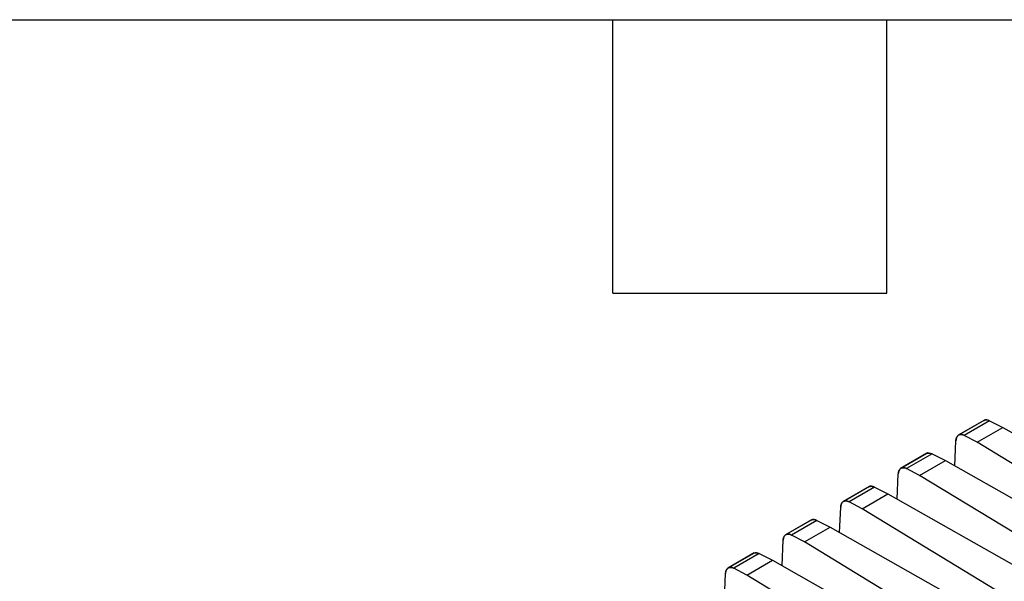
# Model space of a CAD drawing. Header units: millimetres. Extents: x 10 to 410, y 10 to 314.
# Tile 29 of 30: x 341 to 382, y 291 to 314. Entities that reach past the tile are written whole.
import ezdxf

# ---------------------------------------------------------------- set-up
doc = ezdxf.new("R2010")
doc.units = ezdxf.units.MM
doc.header["$LTSCALE"] = 1.5
doc.layers.add('TEXT', color=140, linetype='Continuous', lineweight=25)

msp = doc.modelspace()

# ---------------------------------------------------------------- linework, layer by layer
for p, q in [((381.272, 297.599), (380.172, 296.964)), ((381.266, 297.596), (380.178, 296.967)), ((381.483, 297.573), (380.424, 296.961)), ((381.483, 297.573), (382.04, 297.294)), ((380.964, 296.673), (382.04, 297.294)), ((382.04, 297.294), (388.158, 293.826)), ((380.029, 295.683), (380.076, 296.739)), ((380.964, 296.673), (380.424, 296.961)), ((386.867, 293.08), (380.964, 296.673)), ((378.868, 296.211), (377.768, 295.576)), ((378.862, 296.208), (377.774, 295.579)), ((379.079, 296.185), (378.019, 295.573)), ((379.079, 296.185), (379.636, 295.906)), ((378.56, 295.285), (378.019, 295.573)), ((378.56, 295.285), (379.636, 295.906)), ((379.636, 295.906), (385.754, 292.438)), ((377.625, 294.295), (377.672, 295.352)), ((384.463, 291.692), (378.56, 295.285)), ((376.464, 294.823), (375.364, 294.188)), ((376.458, 294.82), (375.369, 294.192)), ((376.675, 294.797), (375.615, 294.185)), ((376.675, 294.797), (377.232, 294.518)), ((376.156, 293.897), (377.232, 294.518)), ((377.232, 294.518), (383.35, 291.05)), ((375.221, 292.907), (375.268, 293.964)), ((376.156, 293.897), (375.615, 294.185)), ((382.059, 290.304), (376.156, 293.897)), ((374.059, 293.435), (372.959, 292.8)), ((374.053, 293.432), (372.965, 292.804)), ((374.271, 293.409), (373.211, 292.797)), ((373.752, 292.509), (374.828, 293.13)), ((374.271, 293.409), (374.828, 293.13)), ((374.828, 293.13), (380.946, 289.662)), ((373.752, 292.509), (373.211, 292.797)), ((372.817, 291.519), (372.863, 292.576)), ((379.654, 288.917), (373.752, 292.509)), ((371.655, 292.047), (370.555, 291.412)), ((371.649, 292.044), (370.561, 291.416)), ((371.866, 292.021), (370.807, 291.409)), ((371.866, 292.021), (372.423, 291.742)), ((371.348, 291.121), (370.807, 291.409)), ((371.348, 291.121), (372.423, 291.742)), ((372.423, 291.742), (378.542, 288.274)), ((370.413, 290.131), (370.459, 291.188)), ((377.25, 287.529), (371.348, 291.121))]:
    msp.add_line(p, q)
for points, knots in [([(381.254, 297.586), (381.287, 297.599), (381.352, 297.625), (381.439, 297.59), (381.483, 297.573)], [0, 0, 0, 0, 0.501425, 1, 1, 1, 1]), ([(381.483, 297.573), (381.444, 297.587), (381.362, 297.618), (381.281, 297.616), (381.256, 297.588), (381.255, 297.586)], [0, 0, 0, 0, 0.463747, 0.96353, 1, 1, 1, 1]), ([(380.424, 296.961), (380.41, 296.968), (380.381, 296.982), (380.34, 296.994), (380.291, 297.001), (380.237, 296.997), (380.183, 296.974), (380.137, 296.934), (380.105, 296.879), (380.083, 296.814), (380.078, 296.765), (380.076, 296.739)], [0, 0, 0, 0, 0.079776, 0.159612, 0.24069, 0.368776, 0.499867, 0.628006, 0.75917, 0.878847, 1, 1, 1, 1]), ([(380.076, 296.739), (380.077, 296.759), (380.081, 296.798), (380.094, 296.849), (380.112, 296.893), (380.136, 296.929), (380.165, 296.958), (380.197, 296.98), (380.232, 296.993), (380.269, 297), (380.307, 296.999), (380.346, 296.992), (380.385, 296.98), (380.411, 296.967), (380.424, 296.961)], [0, 0, 0, 0, 0.094115, 0.186263, 0.276446, 0.364666, 0.450923, 0.535222, 0.617562, 0.697949, 0.776382, 0.852867, 0.927405, 1, 1, 1, 1]), ([(378.85, 296.198), (378.882, 296.211), (378.947, 296.237), (379.035, 296.202), (379.079, 296.185)], [0, 0, 0, 0, 0.501425, 1, 1, 1, 1]), ([(379.079, 296.185), (379.04, 296.199), (378.958, 296.23), (378.877, 296.228), (378.852, 296.2), (378.851, 296.198)], [0, 0, 0, 0, 0.4637473, 0.9635302, 1, 1, 1, 1]), ([(378.019, 295.573), (378.005, 295.58), (377.977, 295.594), (377.936, 295.606), (377.887, 295.613), (377.833, 295.609), (377.779, 295.586), (377.733, 295.546), (377.7, 295.491), (377.678, 295.426), (377.674, 295.377), (377.672, 295.352)], [0, 0, 0, 0, 0.079776, 0.159612, 0.24069, 0.368776, 0.499867, 0.628006, 0.75917, 0.878847, 1, 1, 1, 1]), ([(377.672, 295.352), (377.673, 295.371), (377.676, 295.41), (377.69, 295.461), (377.708, 295.505), (377.732, 295.542), (377.76, 295.571), (377.792, 295.592), (377.827, 295.605), (377.864, 295.612), (377.903, 295.611), (377.942, 295.605), (377.981, 295.592), (378.007, 295.579), (378.019, 295.573)], [0, 0, 0, 0, 0.0941151, 0.1862633, 0.2764461, 0.3646655, 0.4509233, 0.5352215, 0.6175625, 0.6979486, 0.7763824, 0.8528668, 0.9274049, 1, 1, 1, 1]), ([(376.675, 294.797), (376.635, 294.812), (376.554, 294.842), (376.473, 294.84), (376.448, 294.812), (376.446, 294.811)], [0, 0, 0, 0, 0.463747, 0.96353, 1, 1, 1, 1]), ([(376.446, 294.81), (376.478, 294.823), (376.543, 294.849), (376.631, 294.814), (376.675, 294.797)], [0, 0, 0, 0, 0.501425, 1, 1, 1, 1]), ([(375.615, 294.185), (375.601, 294.192), (375.573, 294.206), (375.531, 294.218), (375.483, 294.226), (375.429, 294.221), (375.375, 294.198), (375.329, 294.158), (375.296, 294.103), (375.274, 294.039), (375.27, 293.989), (375.268, 293.964)], [0, 0, 0, 0, 0.079776, 0.159612, 0.24069, 0.368776, 0.499867, 0.628006, 0.75917, 0.878847, 1, 1, 1, 1]), ([(375.268, 293.964), (375.269, 293.983), (375.272, 294.022), (375.285, 294.073), (375.304, 294.117), (375.328, 294.154), (375.356, 294.183), (375.388, 294.204), (375.423, 294.218), (375.46, 294.224), (375.499, 294.224), (375.538, 294.217), (375.577, 294.204), (375.603, 294.192), (375.615, 294.185)], [0, 0, 0, 0, 0.094115, 0.186263, 0.276446, 0.364666, 0.450923, 0.535222, 0.617562, 0.697949, 0.776382, 0.852867, 0.927405, 1, 1, 1, 1]), ([(374.271, 293.409), (374.231, 293.424), (374.15, 293.454), (374.069, 293.452), (374.044, 293.425), (374.042, 293.423)], [0, 0, 0, 0, 0.463747, 0.96353, 1, 1, 1, 1]), ([(374.042, 293.422), (374.074, 293.435), (374.139, 293.462), (374.227, 293.426), (374.271, 293.409)], [0, 0, 0, 0, 0.501425, 1, 1, 1, 1]), ([(373.211, 292.797), (373.197, 292.804), (373.169, 292.818), (373.127, 292.83), (373.079, 292.838), (373.025, 292.833), (372.97, 292.81), (372.925, 292.77), (372.892, 292.716), (372.87, 292.651), (372.866, 292.601), (372.863, 292.576)], [0, 0, 0, 0, 0.079776, 0.159612, 0.24069, 0.368776, 0.499867, 0.628006, 0.75917, 0.878847, 1, 1, 1, 1]), ([(372.863, 292.576), (372.865, 292.595), (372.868, 292.634), (372.881, 292.685), (372.9, 292.729), (372.924, 292.766), (372.952, 292.795), (372.984, 292.816), (373.019, 292.83), (373.056, 292.836), (373.094, 292.836), (373.133, 292.829), (373.172, 292.816), (373.198, 292.804), (373.211, 292.797)], [0, 0, 0, 0, 0.0941151, 0.1862633, 0.2764461, 0.3646655, 0.4509233, 0.5352215, 0.6175625, 0.6979486, 0.7763824, 0.8528668, 0.9274049, 1, 1, 1, 1]), ([(371.637, 292.034), (371.67, 292.047), (371.735, 292.074), (371.823, 292.039), (371.866, 292.021)], [0, 0, 0, 0, 0.501425, 1, 1, 1, 1]), ([(371.866, 292.021), (371.827, 292.036), (371.745, 292.066), (371.665, 292.064), (371.64, 292.037), (371.638, 292.035)], [0, 0, 0, 0, 0.463747, 0.96353, 1, 1, 1, 1]), ([(370.807, 291.409), (370.793, 291.416), (370.765, 291.43), (370.723, 291.442), (370.674, 291.45), (370.62, 291.445), (370.566, 291.422), (370.521, 291.382), (370.488, 291.328), (370.466, 291.263), (370.461, 291.213), (370.459, 291.188)], [0, 0, 0, 0, 0.0797757, 0.1596121, 0.2406899, 0.3687758, 0.4998668, 0.6280065, 0.7591695, 0.8788474, 1, 1, 1, 1]), ([(370.459, 291.188), (370.461, 291.207), (370.464, 291.246), (370.477, 291.297), (370.496, 291.341), (370.52, 291.378), (370.548, 291.407), (370.58, 291.428), (370.615, 291.442), (370.652, 291.448), (370.69, 291.448), (370.729, 291.441), (370.768, 291.429), (370.794, 291.416), (370.807, 291.409)], [0, 0, 0, 0, 0.094115, 0.186263, 0.276446, 0.364666, 0.450923, 0.535222, 0.617562, 0.697949, 0.776382, 0.852867, 0.927405, 1, 1, 1, 1])]:
    msp.add_open_spline(points, degree=3, knots=knots)
at = {"layer": 'TEXT'}
for p, q in [((9.525, 314.325), (409.575, 314.325)), ((365.76, 302.895), (365.76, 314.325)), ((377.19, 302.895), (377.19, 314.325)), ((365.76, 302.895), (377.19, 302.895))]:
    msp.add_line(p, q, dxfattribs=at)

doc.saveas('drawing.dxf')
